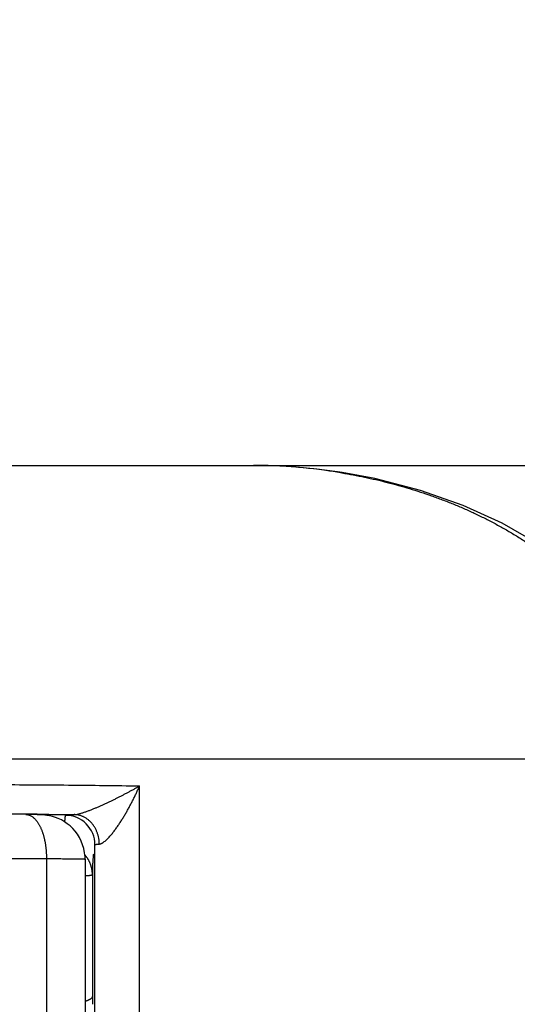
# Model space of a CAD drawing. Header units: millimetres. Extents: x 0 to 840, y 0 to 594.
# Tile 143 of 148: x 724.96 to 728.35, y 388.15 to 394.85. Entities that reach past the tile are written whole.
import ezdxf

# ---------------------------------------------------------------- set-up
doc = ezdxf.new("R2010")
doc.units = ezdxf.units.MM
doc.header["$LTSCALE"] = 0.36378
doc.layers.add('NoLayerName_001', color=7, linetype='Continuous')
doc.styles.get("Standard").update_dxf_attribs({"font": 'txt', "bigfont": 'extfont2'})
doc.dimstyles.get("Standard").update_dxf_attribs({"dimtxt": 2.5, "dimasz": 2.5, "dimexe": 1, "dimexo": 1, "dimtad": 1, "dimdec": 3, "dimzin": 0, "dimdsep": 46, "dimtxsty": 'Standard', "dimcen": 2.5, "dimadec": 3, "dimazin": 0, "dimtfac": 0.75, "dimtdec": 3, "dimtmove": 0, "dimatfit": 3, "dimfxl": 1, "dimarcsym": 0})

# ---------------------------------------------------------------- blocks, each defined once
blk = doc.blocks.new('_OPEN30')
at = {"color": 0, "linetype": 'ByBlock', "lineweight": -2}
for p, q in [((-1, 0.267949), (0, 0)), ((0, 0), (-1, -0.267949)), ((0, 0), (-1, 0))]:
    blk.add_line(p, q, dxfattribs=at)
blk = doc.blocks.new('*D55')
at = {"layer": 'Defpoints', "color": 0}
for p in [(658.5063, 410.7188), (658.5063, 332.419), (778.5063, 332.419)]:
    blk.add_point(p, dxfattribs=at)
at = {"layer": 'NoLayerName_001', "color": 0, "linetype": 'Continuous', "lineweight": 13}
for p, q in [((658.5063, 334.419), (658.5063, 412.7188)), ((778.5063, 334.419), (778.5063, 412.7188)), ((775.5063, 410.7188), (661.5063, 410.7188))]:
    blk.add_line(p, q, dxfattribs=at)
at = {"layer": 'NoLayerName_001', "color": 0, "lineweight": 13, "xscale": 3, "yscale": 3, "zscale": 3, "rotation": 180}
blk.add_blockref('_OPEN30', (658.5063, 410.7188), dxfattribs=at)
at = {"layer": 'NoLayerName_001', "color": 0, "lineweight": 13, "xscale": 3, "yscale": 3, "zscale": 3}
blk.add_blockref('_OPEN30', (778.5063, 410.7188), dxfattribs=at)
at = {"layer": 'NoLayerName_001', "color": 0, "lineweight": 13, "insert": (718.5063, 416.2188), "char_height": 7, "attachment_point": 5}
blk.add_mtext('\\W0.8000;120', dxfattribs=at)
blk = doc.blocks.new('*D56')
at = {"layer": 'Defpoints', "color": 0}
for p in [(704.5063, 399.2626), (704.5063, 389.8188), (732.5063, 389.8188)]:
    blk.add_point(p, dxfattribs=at)
at = {"layer": 'NoLayerName_001', "color": 0, "linetype": 'Continuous', "lineweight": 13}
for p, q in [((704.5063, 391.8188), (704.5063, 401.2626)), ((732.5063, 391.8188), (732.5063, 401.2626)), ((729.5063, 399.2626), (707.5063, 399.2626))]:
    blk.add_line(p, q, dxfattribs=at)
at = {"layer": 'NoLayerName_001', "color": 0, "lineweight": 13, "xscale": 3, "yscale": 3, "zscale": 3, "rotation": 180}
blk.add_blockref('_OPEN30', (704.5063, 399.2626), dxfattribs=at)
at = {"layer": 'NoLayerName_001', "color": 0, "lineweight": 13, "xscale": 3, "yscale": 3, "zscale": 3}
blk.add_blockref('_OPEN30', (732.5063, 399.2626), dxfattribs=at)
at = {"layer": 'NoLayerName_001', "color": 0, "lineweight": 13, "insert": (718.5063, 404.7626), "char_height": 7, "attachment_point": 5}
blk.add_mtext('\\W0.8000;28', dxfattribs=at)

msp = doc.modelspace()

# ---------------------------------------------------------------- linework, layer by layer
at = {"layer": 'NoLayerName_001', "color": 7, "linetype": 'Continuous', "lineweight": 25}
for p, q in [((707.5063, 391.8188), (729.5063, 391.8188)), ((727.1246, 391.7747), (726.9827, 391.7933)), ((727.1551, 391.7701), (727.1246, 391.7747)), ((725.4737, 387.9613), (725.4737, 389.2375)), ((725.4063, 389.1397), (725.4063, 363.0688)), ((725.4563, 389.035), (725.4563, 388.2062)), ((725.4563, 388.2062), (725.4561, 388.1516))]:
    msp.add_line(p, q, dxfattribs=at)
at = {"layer": 'NoLayerName_001', "color": 8, "linetype": 'Continuous', "lineweight": 25}
for p, q in [((727.155, 391.7701), (727.1331, 391.7705)), ((729.4128, 389.8188), (707.5998, 389.8188)), ((725.7775, 387.9613), (725.7775, 389.6377)), ((725.1598, 389.4438), (725.3326, 389.4422)), ((725.1434, 389.1431), (725.1434, 368.5688))]:
    msp.add_line(p, q, dxfattribs=at)
at = {"layer": 'NoLayerName_001', "color": 7, "linetype": 'Continuous', "lineweight": 25}
for points in [[(726.9827, 391.7933), (726.8426, 391.8069), (726.7044, 391.8154), (726.5683, 391.8187)], [(729.4128, 389.8188), (729.4111, 389.887), (729.3873, 390.0835), (729.3374, 390.2717), (729.2624, 390.4547), (729.162, 390.6327), (729.0357, 390.8058), (728.8812, 390.9741), (728.6986, 391.1348), (728.4858, 391.2865), (728.2455, 391.4247), (727.979, 391.5464), (727.6887, 391.6488), (727.3774, 391.7292), (727.155, 391.7701)], [(725.3978, 389.2107), (725.39, 389.2372), (725.3801, 389.2624), (725.3682, 389.2861), (725.3545, 389.3083), (725.3392, 389.3289), (725.3225, 389.3478), (725.3044, 389.3651), (725.2853, 389.3806), (725.2653, 389.3942), (725.2449, 389.4059), (725.2244, 389.4156), (725.2041, 389.4235), (725.1839, 389.4297), (725.1646, 389.4342), (725.147, 389.4373), (725.1315, 389.4392), (725.1191, 389.4402), (725.1076, 389.4409), (725.0952, 389.4414), (725.0812, 389.4419), (725.0648, 389.4423), (725.0459, 389.4426), (725.0034, 389.4431)], [(725.4063, 389.1397), (725.406, 389.154), (725.4032, 389.1829), (725.3978, 389.2107)]]:
    msp.add_lwpolyline(points, dxfattribs=at)
at = {"layer": 'NoLayerName_001', "color": 8, "linetype": 'Continuous', "lineweight": 25}
for centre, radius, start, end in [((726.5523, 388.6425), 3.1763, 89.36178, 89.99832), ((726.5506, 388.5154), 3.3033, 87.8469, 89.35611), ((726.5452, 388.3663), 3.4526, 86.89279, 87.85102), ((726.541, 388.286), 3.533, 86.55095, 86.89514), ((726.524, 388.0325), 3.7871, 82.29235, 86.52449), ((726.4733, 387.6197), 4.2029, 80.96678, 82.36209), ((726.5352, 388.006), 3.8117, 80.64993, 80.97421), ((724.2126, 278.8153), 110.6326, 89.509439, 89.673281), ((725.2736, 389.2374), 0.2, 0.03202, 90.05113), ((725.2695, 389.2396), 0.2337, 0.64473, 13.3726), ((731.1876, 388.7841), 5.7368, 177.15085, 177.49295)]:
    msp.add_arc(centre, radius, start, end, dxfattribs=at)
for points, knots in [([(727.1544, 391.767), (727.1802, 391.7625), (727.2319, 391.7539), (727.3089, 391.7386), (727.3857, 391.7218), (727.4622, 391.7033), (727.5382, 391.6832), (727.6138, 391.6613), (727.6889, 391.6377), (727.7634, 391.6124), (727.8374, 391.5853), (727.9107, 391.5564), (727.9834, 391.5258), (728.0552, 391.4933), (728.1261, 391.4589), (728.1961, 391.4226), (728.2651, 391.3845), (728.3329, 391.3444), (728.3994, 391.3024), (728.4646, 391.2584), (728.5285, 391.2125), (728.5907, 391.1645), (728.6514, 391.1145), (728.7103, 391.0624), (728.7674, 391.0083), (728.8224, 390.9521), (728.8752, 390.8938), (728.9257, 390.8335), (728.9737, 390.7712), (729.019, 390.7069), (729.0615, 390.6407), (729.101, 390.5726), (729.1374, 390.5028), (729.1703, 390.4313), (729.1999, 390.3583), (729.2258, 390.2839), (729.2479, 390.2083), (729.266, 390.1315), (729.2806, 390.054), (729.2865, 390.0018), (729.2899, 389.9758)], [0, 0, 0, 0, 0.07853, 0.1571, 0.235703, 0.314332, 0.392986, 0.471662, 0.550362, 0.629088, 0.707847, 0.786646, 0.86548, 0.944326, 1.023163, 1.101976, 1.180752, 1.259486, 1.338177, 1.416832, 1.495462, 1.574083, 1.652699, 1.731303, 1.809898, 1.8885, 1.967129, 2.045784, 2.124443, 2.203095, 2.281746, 2.360413, 2.439101, 2.517799, 2.596505, 2.67523, 2.753998, 2.832818, 2.911645, 2.990432, 2.990432, 2.990432, 2.990432]), ([(718.5063, 389.6412), (719.2335, 389.6419), (721.0109, 389.6423), (722.9499, 389.6493), (724.3233, 389.6485), (724.7273, 389.6474), (725.0505, 389.6456), (725.2928, 389.6437), (725.5352, 389.6412), (725.6968, 389.6389), (725.7775, 389.6378)], [0, 0, 0, 0, 2.181379, 5.332257, 5.817014, 6.301774, 6.544151, 6.786527, 7.028902, 7.271277, 7.271277, 7.271277, 7.271277]), ([(725.3326, 389.4422), (725.3362, 389.4426), (725.3434, 389.443), (725.3541, 389.4452), (725.3647, 389.4476), (725.3751, 389.4504), (725.3856, 389.4535), (725.3959, 389.4568), (725.4062, 389.4602), (725.4164, 389.4638), (725.4266, 389.4675), (725.4367, 389.4714), (725.4469, 389.4753), (725.4569, 389.4793), (725.467, 389.4834), (725.477, 389.4875), (725.487, 389.4917), (725.497, 389.496), (725.5069, 389.5003), (725.5168, 389.5047), (725.5267, 389.5091), (725.5366, 389.5136), (725.5465, 389.5181), (725.5563, 389.5227), (725.5661, 389.5273), (725.5759, 389.532), (725.5857, 389.5366), (725.5955, 389.5414), (725.6052, 389.5461), (725.6149, 389.5509), (725.6247, 389.5558), (725.6343, 389.5606), (725.644, 389.5655), (725.6537, 389.5705), (725.6633, 389.5755), (725.6729, 389.5805), (725.6825, 389.5855), (725.6921, 389.5906), (725.7017, 389.5957), (725.7112, 389.6008), (725.7176, 389.6043), (725.7207, 389.606)], [0, 0, 0, 0, 0.0108401, 0.0217099, 0.0325678, 0.0434096, 0.0542477, 0.0650883, 0.075933, 0.0867817, 0.0976333, 0.1084859, 0.1193364, 0.1301841, 0.1410295, 0.1518735, 0.1627167, 0.1735597, 0.1844031, 0.195247, 0.2060915, 0.2169364, 0.2277817, 0.2386271, 0.2494724, 0.2603177, 0.2711629, 0.282008, 0.2928531, 0.3036982, 0.3145434, 0.3253886, 0.3362338, 0.3470791, 0.3579243, 0.3687696, 0.3796149, 0.3904602, 0.4013055, 0.4121507, 0.4229959, 0.4229959, 0.4229959, 0.4229959]), ([(725.5318, 389.2546), (725.5353, 389.2572), (725.5425, 389.2623), (725.5523, 389.271), (725.5617, 389.2802), (725.5707, 389.2898), (725.5794, 389.2996), (725.5878, 389.3096), (725.596, 389.3199), (725.604, 389.3302), (725.6119, 389.3407), (725.6196, 389.3513), (725.6271, 389.362), (725.6345, 389.3729), (725.6418, 389.3838), (725.6489, 389.3948), (725.6559, 389.4058), (725.6628, 389.417), (725.6696, 389.4282), (725.6764, 389.4395), (725.683, 389.4508), (725.6895, 389.4621), (725.6959, 389.4735), (725.7023, 389.485), (725.7086, 389.4965), (725.7148, 389.508), (725.7209, 389.5196), (725.7269, 389.5313), (725.7328, 389.5429), (725.7387, 389.5547), (725.7445, 389.5664), (725.7502, 389.5782), (725.7559, 389.59), (725.7614, 389.6019), (725.7669, 389.6138), (725.7723, 389.6258), (725.7758, 389.6338), (725.7775, 389.6377)], [0, 0, 0, 0, 0.0130945, 0.0262107, 0.0393579, 0.0525113, 0.0656386, 0.0787451, 0.091841, 0.1049336, 0.1180277, 0.1311252, 0.1442267, 0.1573322, 0.1704414, 0.1835536, 0.1966677, 0.2097822, 0.2228955, 0.2360059, 0.2491132, 0.2622182, 0.2753215, 0.2884236, 0.301525, 0.3146262, 0.3277276, 0.3408295, 0.3539322, 0.3670355, 0.3801393, 0.3932432, 0.406347, 0.4194506, 0.4325538, 0.4456563, 0.4587579, 0.4587579, 0.4587579, 0.4587579]), ([(725.7207, 389.606), (725.7239, 389.6078), (725.7303, 389.6112), (725.7398, 389.6165), (725.7492, 389.6217), (725.7587, 389.6271), (725.7681, 389.6324), (725.7744, 389.636), (725.7775, 389.6378)], [0, 0, 0, 0, 0.01084508, 0.02169007, 0.03253494, 0.04337969, 0.0542243, 0.06506874, 0.06506874, 0.06506874, 0.06506874]), ([(725.0034, 389.4431), (725.0064, 389.4429), (725.0124, 389.4427), (725.0212, 389.4407), (725.0297, 389.4379), (725.0378, 389.434), (725.0455, 389.4294), (725.0527, 389.4241), (725.0595, 389.4183), (725.0659, 389.412), (725.0718, 389.4054), (725.0774, 389.3984), (725.0827, 389.3912), (725.0876, 389.3837), (725.0922, 389.3761), (725.0965, 389.3683), (725.1006, 389.3603), (725.1044, 389.3522), (725.108, 389.3441), (725.1114, 389.3358), (725.1145, 389.3275), (725.1175, 389.3191), (725.1202, 389.3106), (725.1228, 389.302), (725.1252, 389.2934), (725.1274, 389.2847), (725.1295, 389.276), (725.1314, 389.2673), (725.1331, 389.2585), (725.1347, 389.2497), (725.1362, 389.2409), (725.1375, 389.232), (725.1387, 389.2232), (725.1397, 389.2143), (725.1407, 389.2054), (725.1414, 389.1965), (725.1421, 389.1876), (725.1426, 389.1787), (725.143, 389.1698), (725.1431, 389.1639), (725.1432, 389.1609)], [0, 0, 0, 0, 0.0089277, 0.0178999, 0.0268863, 0.035843, 0.0447857, 0.0537332, 0.0626767, 0.0716064, 0.080535, 0.0894678, 0.0983997, 0.1073238, 0.1162444, 0.1251655, 0.1340876, 0.1430086, 0.1519271, 0.1608459, 0.1697674, 0.1786933, 0.1876244, 0.1965612, 0.2055031, 0.2144493, 0.2233983, 0.2323478, 0.2412956, 0.2502389, 0.2591778, 0.2681127, 0.2770442, 0.2859728, 0.2948988, 0.3038225, 0.3127443, 0.3216641, 0.3305822, 0.3394985, 0.3394985, 0.3394985, 0.3394985]), ([(725.2689, 389.3918), (725.2689, 389.3926), (725.269, 389.3941), (725.2691, 389.3964), (725.2693, 389.3987), (725.2695, 389.401), (725.2696, 389.4033), (725.2698, 389.4056), (725.27, 389.4079), (725.2702, 389.4101), (725.2704, 389.4124), (725.2706, 389.4147), (725.2709, 389.417), (725.2711, 389.4193), (725.2714, 389.4216), (725.2716, 389.4238), (725.2719, 389.4261), (725.2722, 389.4284), (725.2725, 389.4307), (725.2728, 389.4329), (725.2731, 389.4352), (725.2733, 389.4367), (725.2735, 389.4375)], [0, 0, 0, 0, 0.00229367, 0.00458732, 0.00688097, 0.00917467, 0.01146846, 0.0137624, 0.01605652, 0.01835078, 0.02064515, 0.02293956, 0.02523399, 0.0275284, 0.02982275, 0.03211703, 0.03441122, 0.03670531, 0.0389993, 0.04129318, 0.04358698, 0.0458807, 0.0458807, 0.0458807, 0.0458807]), ([(725.2735, 389.4375), (725.2739, 389.4377), (725.2748, 389.4383), (725.2763, 389.4385), (725.2777, 389.4388), (725.2791, 389.439), (725.2806, 389.4392), (725.2821, 389.4393), (725.2836, 389.4395), (725.2851, 389.4396), (725.2866, 389.4397), (725.288, 389.4399), (725.2895, 389.44), (725.291, 389.4401), (725.2925, 389.4402), (725.2939, 389.4403), (725.2954, 389.4404), (725.2969, 389.4405), (725.2984, 389.4406), (725.2999, 389.4407), (725.3019, 389.4408), (725.3044, 389.4409), (725.3073, 389.4411), (725.3103, 389.4412), (725.3138, 389.4414), (725.3177, 389.4416), (725.3222, 389.4418), (725.3267, 389.4419), (725.3301, 389.4421), (725.3321, 389.4421), (725.3326, 389.4422)], [0, 0, 0, 0, 0.00151885, 0.00304005, 0.00443495, 0.0058893, 0.0073948, 0.00891595, 0.01042329, 0.01191505, 0.01339663, 0.01487339, 0.01635058, 0.0178305, 0.01931298, 0.02079771, 0.02228442, 0.02377279, 0.02526254, 0.02675335, 0.02824493, 0.03122916, 0.03421275, 0.03719375, 0.04017223, 0.04463641, 0.04909797, 0.05355872, 0.05802049, 0.05950828, 0.05950828, 0.05950828, 0.05950828]), ([(725.4969, 389.2937), (725.4961, 389.2967), (725.4946, 389.3029), (725.4918, 389.312), (725.4886, 389.321), (725.485, 389.3299), (725.4811, 389.3387), (725.4767, 389.3473), (725.472, 389.3557), (725.4669, 389.3638), (725.4614, 389.3718), (725.4555, 389.3794), (725.4494, 389.3867), (725.4428, 389.3937), (725.4359, 389.4003), (725.4287, 389.4064), (725.4212, 389.4122), (725.4133, 389.4176), (725.4052, 389.4224), (725.3968, 389.4268), (725.3881, 389.4307), (725.3792, 389.4341), (725.3701, 389.4369), (725.3609, 389.4392), (725.3515, 389.4408), (725.3421, 389.442), (725.3358, 389.4421), (725.3326, 389.4422)], [0, 0, 0, 0, 0.0094745, 0.0190039, 0.0285767, 0.0381813, 0.047807, 0.0574433, 0.067081, 0.0767117, 0.0863286, 0.0959265, 0.105502, 0.115054, 0.1245837, 0.1340948, 0.1435911, 0.1530767, 0.162557, 0.1720389, 0.1815306, 0.1910393, 0.2005576, 0.210073, 0.219575, 0.2290559, 0.2385112, 0.2385112, 0.2385112, 0.2385112]), ([(725.4737, 389.2375), (725.4739, 389.2378), (725.4742, 389.2385), (725.4753, 389.2387), (725.4764, 389.2389), (725.4775, 389.2392), (725.4785, 389.2394), (725.4794, 389.2396), (725.4803, 389.2398), (725.4813, 389.24), (725.4822, 389.2401), (725.4832, 389.2403), (725.4842, 389.2404), (725.4852, 389.2405), (725.4862, 389.2407), (725.4872, 389.2408), (725.4882, 389.2409), (725.4892, 389.241), (725.4903, 389.2411), (725.4913, 389.2412), (725.4923, 389.2413), (725.4933, 389.2414), (725.4943, 389.2415), (725.4953, 389.2416), (725.4963, 389.2417), (725.4973, 389.2418), (725.4983, 389.2418), (725.4993, 389.2419), (725.5003, 389.242), (725.5013, 389.2421), (725.5023, 389.2422), (725.503, 389.2422), (725.5033, 389.2422)], [0, 0, 0, 0, 0.00091754, 0.00206424, 0.00324779, 0.00433587, 0.00534986, 0.00631362, 0.00725106, 0.00818612, 0.00913933, 0.01011333, 0.01110505, 0.01211137, 0.0131291, 0.01415505, 0.015186, 0.0162187, 0.01724987, 0.01827642, 0.01929743, 0.02031359, 0.02132561, 0.0223342, 0.02334009, 0.02434397, 0.02534658, 0.02634861, 0.0273508, 0.02835384, 0.02935845, 0.03036535, 0.03036535, 0.03036535, 0.03036535]), ([(725.5033, 389.2422), (725.5038, 389.2423), (725.5049, 389.2424), (725.5064, 389.2426), (725.508, 389.2429), (725.5095, 389.2433), (725.511, 389.2438), (725.5125, 389.2442), (725.514, 389.2448), (725.5154, 389.2453), (725.5169, 389.2459), (725.5183, 389.2466), (725.5197, 389.2473), (725.5211, 389.248), (725.5225, 389.2487), (725.5239, 389.2495), (725.5252, 389.2503), (725.5266, 389.2511), (725.5279, 389.252), (725.5292, 389.2528), (725.5306, 389.2537), (725.5314, 389.2543), (725.5318, 389.2546)], [0, 0, 0, 0, 0.00156532, 0.00313219, 0.00470105, 0.00627088, 0.00783977, 0.00940764, 0.01097549, 0.01254408, 0.01411394, 0.01568538, 0.01725853, 0.01883332, 0.02040951, 0.02198669, 0.02356434, 0.02514178, 0.02671821, 0.02829275, 0.0298644, 0.03143209, 0.03143209, 0.03143209, 0.03143209]), ([(718.5063, 389.1393), (719.3028, 389.1402), (721.0727, 389.1408), (723.0195, 389.1477), (724.3469, 389.1469), (724.7894, 389.1455), (725.0549, 389.1437), (725.1434, 389.1431)], [0, 0, 0, 0, 2.389338, 5.309639, 5.840606, 6.37157, 6.637051, 6.637051, 6.637051, 6.637051]), ([(725.1432, 389.1609), (725.1433, 389.1579), (725.1434, 389.152), (725.1434, 389.1461), (725.1434, 389.1431)], [0, 0, 0, 0, 0.00891443, 0.01782692, 0.01782692, 0.01782692, 0.01782692]), ([(725.1434, 389.1431), (725.1636, 389.143), (725.2, 389.1429), (725.2472, 389.1426), (725.2823, 389.1424), (725.3079, 389.1421), (725.3282, 389.1419), (725.343, 389.1417), (725.3538, 389.1416), (725.3619, 389.1414), (725.3713, 389.1413), (725.3794, 389.1411), (725.3875, 389.1409), (725.3929, 389.1406), (725.3983, 389.1406), (725.4023, 389.1403), (725.405, 389.1399), (725.4063, 389.1397)], [0, 0, 0, 0, 0.0607004, 0.1092609, 0.1416352, 0.1659131, 0.1861465, 0.2023394, 0.2104348, 0.2185258, 0.2266103, 0.2387699, 0.2428177, 0.250852, 0.2550299, 0.2589251, 0.2630244, 0.2630244, 0.2630244, 0.2630244]), ([(725.4498, 389.0851), (725.4492, 389.0871), (725.4481, 389.0912), (725.4462, 389.0972), (725.4441, 389.1031), (725.4419, 389.109), (725.4394, 389.1149), (725.4367, 389.1206), (725.4339, 389.1263), (725.4309, 389.1319), (725.4277, 389.1374), (725.4244, 389.1428), (725.4209, 389.148), (725.4172, 389.1532), (725.4134, 389.1582), (725.4094, 389.1631), (725.4066, 389.1662), (725.4053, 389.1678)], [0, 0, 0, 0, 0.00627218, 0.01256464, 0.01887452, 0.02519879, 0.03153429, 0.03787777, 0.04422591, 0.05057538, 0.05692286, 0.0632651, 0.06959891, 0.07592126, 0.08222927, 0.08852028, 0.09479186, 0.09479186, 0.09479186, 0.09479186]), ([(725.4579, 389.0692), (725.4581, 389.0727), (725.4585, 389.0797), (725.459, 389.0901), (725.4596, 389.1005), (725.4601, 389.1091), (725.4605, 389.1161), (725.4609, 389.1213), (725.4612, 389.1265), (725.4616, 389.1317), (725.4619, 389.1369), (725.4623, 389.1421), (725.4627, 389.1473), (725.4631, 389.1525), (725.4635, 389.1577), (725.464, 389.1629), (725.4644, 389.1681), (725.4648, 389.1715), (725.4649, 389.1733)], [0, 0, 0, 0, 0.0104258, 0.0208517, 0.0312779, 0.0417045, 0.046918, 0.0521315, 0.0573451, 0.0625585, 0.0677719, 0.0729853, 0.0781985, 0.0834117, 0.0886247, 0.0938377, 0.0990507, 0.1042637, 0.1042637, 0.1042637, 0.1042637]), ([(725.4563, 389.035), (725.4563, 389.0361), (725.4563, 389.0384), (725.4562, 389.0418), (725.4561, 389.0451), (725.4559, 389.0485), (725.4556, 389.0519), (725.4553, 389.0552), (725.4549, 389.0586), (725.4544, 389.0619), (725.4539, 389.0653), (725.4534, 389.0686), (725.4528, 389.0719), (725.4521, 389.0753), (725.4514, 389.0786), (725.4506, 389.0818), (725.4501, 389.084), (725.4498, 389.0851)], [0, 0, 0, 0, 0.00336886, 0.00674072, 0.01011519, 0.01349186, 0.01687031, 0.02025009, 0.02363073, 0.02701175, 0.03039264, 0.0337729, 0.03715201, 0.04052943, 0.04390462, 0.04727704, 0.05064613, 0.05064613, 0.05064613, 0.05064613]), ([(725.4067, 389.0264), (725.4079, 389.0265), (725.4099, 389.0267), (725.4125, 389.0269), (725.4144, 389.027), (725.4163, 389.0272), (725.4183, 389.0273), (725.4202, 389.0275), (725.4221, 389.0277), (725.4241, 389.0278), (725.426, 389.028), (725.4279, 389.0282), (725.4298, 389.0284), (725.4318, 389.0287), (725.4337, 389.0289), (725.4356, 389.0292), (725.4375, 389.0294), (725.4394, 389.0297), (725.4413, 389.03), (725.4433, 389.0303), (725.4452, 389.0306), (725.4471, 389.031), (725.449, 389.0314), (725.4509, 389.0319), (725.4527, 389.0324), (725.4539, 389.033), (725.4545, 389.0332)], [0, 0, 0, 0, 0.00387651, 0.00581559, 0.00775501, 0.00969463, 0.01163431, 0.01357391, 0.0155133, 0.01745238, 0.01939104, 0.02132919, 0.02326675, 0.02520365, 0.02713984, 0.0290753, 0.03101, 0.03294397, 0.0348778, 0.03681268, 0.03875002, 0.04069135, 0.04263839, 0.04458765, 0.0465288, 0.04846307, 0.04846307, 0.04846307, 0.04846307]), ([(725.4545, 389.0332), (725.4548, 389.0334), (725.4553, 389.0337), (725.4561, 389.0342), (725.4562, 389.0348), (725.4563, 389.035)], [0, 0, 0, 0, 0.000910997, 0.001819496, 0.002646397, 0.002646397, 0.002646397, 0.002646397]), ([(725.4563, 388.2062), (725.4562, 388.2053), (725.4562, 388.2037), (725.4554, 388.2012), (725.4544, 388.1989), (725.4531, 388.1967), (725.4515, 388.1946), (725.4497, 388.1926), (725.4477, 388.1907), (725.4456, 388.189), (725.4435, 388.1874), (725.4414, 388.1859), (725.4392, 388.1845), (725.437, 388.1832), (725.4348, 388.182), (725.4325, 388.1809), (725.4303, 388.1799), (725.428, 388.1789), (725.4257, 388.1779), (725.4233, 388.177), (725.421, 388.1761), (725.4186, 388.1752), (725.4162, 388.1743), (725.4138, 388.1735), (725.4114, 388.1727), (725.409, 388.1719), (725.4074, 388.1715), (725.4066, 388.1712)], [0, 0, 0, 0, 0.00249968, 0.00499146, 0.00751668, 0.010096, 0.0127328, 0.01541714, 0.01812926, 0.02084226, 0.02352406, 0.02614811, 0.02872079, 0.0312556, 0.0337648, 0.03625948, 0.03874957, 0.04124406, 0.0437495, 0.04626551, 0.04879001, 0.05132087, 0.05385593, 0.05639297, 0.05892977, 0.06146404, 0.0639935, 0.0639935, 0.0639935, 0.0639935])]:
    msp.add_open_spline(points, degree=3, knots=knots, dxfattribs=at)

# ---------------------------------------------------------------- dimensions: what is measured, and where the dimension line sits
at = {"layer": 'NoLayerName_001', "color": 3, "linetype": 'Continuous', "lineweight": 13}
for base, p1, p2, picture, middle in [((658.5063, 410.7188), (778.5063, 332.419), (658.5063, 332.419), '*D55', (718.5063, 410.7188)), ((704.5063, 399.2626), (732.5063, 389.8188), (704.5063, 389.8188), '*D56', (718.5063, 399.2626))]:
    dim = msp.add_linear_dim(base=base, p1=p1, p2=p2, angle=180, text='\\W0.8000;<>', dimstyle='Standard', override={"dimtxt": 7, "dimasz": 3, "dimexe": 2, "dimexo": 2, "dimgap": 2, "dimzin": 8, "dimblk": 'OPEN30', "dimclrd": 0, "dimclre": 0, "dimclrt": 0, "dimtp": 0, "dimtm": 0, "dimlwd": 13, "dimlwe": 13}, dxfattribs=at)
    dim.commit()
    dim.dimension.update_dxf_attribs({"geometry": picture, "text_midpoint": middle, "dimtype": 160})

doc.saveas('drawing.dxf')
